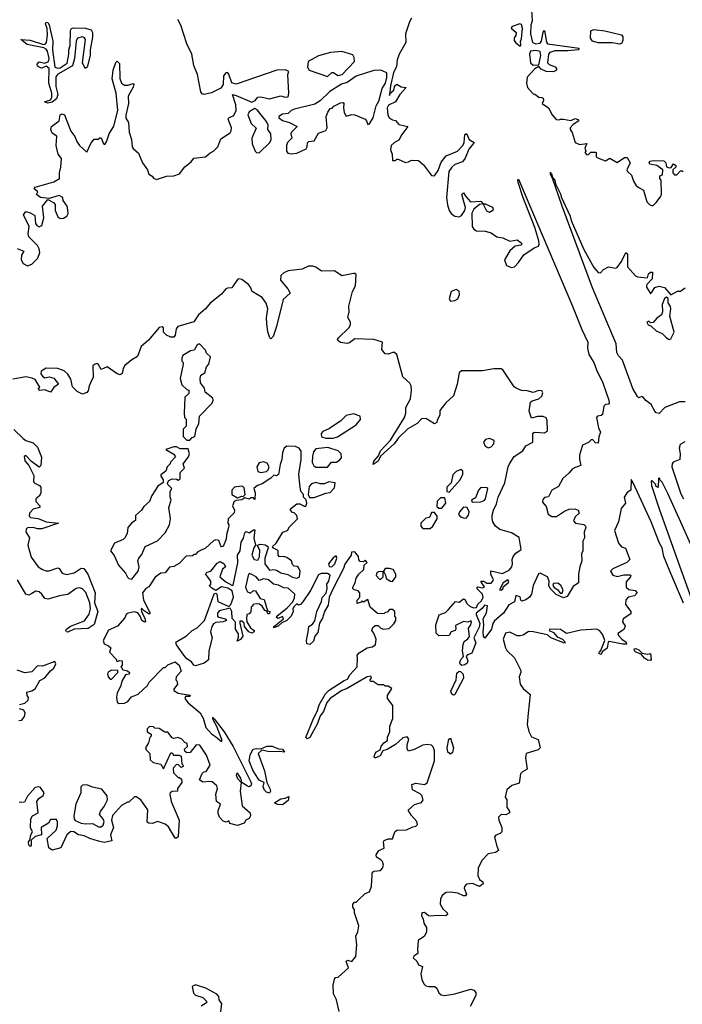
# Model space of a CAD drawing. Extents: x 2293830 to 2387798, y 66850 to 233222.
# Tile 133 of 192: x 2334572 to 2339145, y 211714 to 218513. Entities that reach past the tile are written whole.
import ezdxf

# ---------------------------------------------------------------- set-up
doc = ezdxf.new("R2010")
doc.units = 0

msp = doc.modelspace()

# ---------------------------------------------------------------- linework, layer by layer
at = {"layer": '0CON05XD'}
for points in [[(2338103, 218615), (2338108.5, 218505), (2338099.4, 218475), (2338096.4, 218415), (2338110.8, 218355), (2338135, 218345.6), (2338165, 218349.4), (2338173.3, 218365), (2338185, 218427.5), (2338195, 218437.5), (2338207.1, 218357.1), (2338215, 218346.9), (2338432.5, 218315), (2338425.7, 218304.3), (2338355, 218297.8), (2338265, 218298.6), (2338231.2, 218285), (2338222.5, 218275), (2338213.5, 218215), (2338225, 218203.1), (2338266.9, 218186.9), (2338276.9, 218175), (2338276.7, 218165), (2338255, 218152.2), (2338205, 218154.3), (2338171.2, 218171.2), (2338155, 218190), (2338127, 218173), (2338073.3, 218115), (2338070, 218075), (2338077.5, 218045), (2338115, 218000), (2338128.3, 217998.3), (2338155, 217977.5), (2338176.4, 217976.4), (2338185, 217970), (2338186.4, 217953.6), (2338177.5, 217935), (2338222.5, 217905), (2338246.4, 217856.4), (2338275, 217822.5), (2338295, 217820), (2338303.3, 217826.7), (2338325, 217826.7), (2338375, 217817.5), (2338405, 217830), (2338425, 217822.5), (2338430, 217815), (2338392, 217788), (2338370, 217765), (2338370, 217755), (2338385, 217732.5), (2338406.7, 217665), (2338435, 217651.2), (2338487, 217657), (2338472.5, 217625), (2338480, 217605), (2338472.5, 217595), (2338485, 217580), (2338498.3, 217581.7), (2338513, 217597), (2338545, 217597.5), (2338550, 217595), (2338550, 217565), (2338566.4, 217556.4), (2338615, 217538.8), (2338645, 217556.2), (2338695, 217527.5), (2338745, 217560.8), (2338765, 217561.4), (2338784.4, 217525), (2338763.3, 217475), (2338767.5, 217465), (2338795, 217440), (2338808.3, 217398.3), (2338825, 217370), (2338840, 217355), (2338877.5, 217335), (2338900, 217255), (2338920, 217235), (2338935, 217230), (2338945, 217230), (2338965, 217250), (2338995, 217290), (2339001.7, 217308.3), (2339000, 217405), (2338990, 217415), (2338990, 217435), (2339008.3, 217441.7), (2339010, 217475), (2338970, 217505), (2338920, 217515), (2338916, 217525), (2338922.5, 217535), (2338945, 217541.1), (2339017.7, 217537.7), (2339030.8, 217525), (2339037, 217497), (2339055, 217490), (2339068.3, 217491.7), (2339085, 217516.7), (2339100, 217505), (2339100, 217495), (2339080, 217475), (2339080, 217455), (2339091.7, 217441.7), (2339108.3, 217441.7), (2339131.7, 217468.3), (2339145, 217470), (2339151.7, 217461.7)], [(2334555, 216933.3), (2334600, 216915), (2334583.6, 216886.4), (2334581.2, 216855), (2334595, 216828.8), (2334625, 216814), (2334655, 216823.8), (2334696.2, 216865), (2334710, 216905), (2334705, 216930), (2334695, 216952.5), (2334634.3, 217014.3), (2334630, 217035), (2334636.2, 217085), (2334597.5, 217165), (2334615, 217187.5), (2334645, 217180), (2334675, 217160), (2334680, 217105), (2334690.7, 217090.7), (2334705, 217082.5), (2334725, 217092.5), (2334737.5, 217145), (2334730, 217225), (2334765, 217270), (2334805, 217250), (2334817, 217237), (2334816.7, 217195), (2334837, 217147), (2334855, 217140), (2334875, 217141.2), (2334896.7, 217155), (2334906.2, 217175), (2334905, 217200), (2334898.8, 217225), (2334872.5, 217265), (2334870, 217285), (2334845, 217298.8), (2334775, 217277.5), (2334715, 217285.8), (2334686.7, 217305), (2334696.7, 217325), (2334670.8, 217345), (2334678.8, 217355), (2334806.9, 217393.1), (2334846.7, 217415), (2334846.7, 217455), (2334856.4, 217493.6), (2334860, 217555), (2334836.2, 217585), (2334823, 217643), (2334827.5, 217707.5), (2334795, 217729.2), (2334785.6, 217755), (2334790.8, 217775), (2334845, 217814), (2334850.5, 217855), (2334865, 217861.8), (2334881.4, 217855), (2334925, 217743.3), (2334952, 217705), (2334965, 217672.5), (2334983.3, 217645), (2335035, 217597.5), (2335065, 217662.5), (2335085, 217686.7), (2335113, 217687), (2335125, 217697.5), (2335135, 217697.5), (2335150, 217655), (2335158.3, 217651.7), (2335171.7, 217668.3), (2335190, 217725), (2335222.3, 217777.7), (2335247.9, 217885), (2335237.5, 218005), (2335210.6, 218105), (2335215.8, 218165), (2335235, 218216.7), (2335245, 218226.2), (2335259.8, 218209.8), (2335262.6, 218107.4), (2335274.6, 218075), (2335295, 218060.4), (2335320.3, 218060.3), (2335355, 218072.5), (2335358.8, 218065), (2335355, 218047.5), (2335319.4, 217985), (2335322.9, 217935), (2335303.7, 217853.7), (2335305, 217833.3), (2335322.7, 217802.7), (2335326.2, 217735), (2335343.8, 217685), (2335348.8, 217635), (2335355, 217622.5), (2335390.7, 217590.7), (2335420, 217525), (2335453.3, 217475), (2335462.5, 217445), (2335485, 217432.5), (2335495, 217417.5), (2335515, 217410), (2335585, 217432.5), (2335635, 217434), (2335675, 217448.8), (2335712.3, 217497.7), (2335755, 217530), (2335773.8, 217556.2), (2335853.9, 217566.1), (2335886.4, 217593.6), (2335910, 217605), (2335940, 217635), (2335960.7, 217689.3), (2336025, 217731.2), (2336031.2, 217745), (2336033.8, 217765), (2336010, 217825), (2336016.2, 217833.8), (2336049.7, 217850.3), (2336065.7, 217885), (2336062.9, 217925), (2336040, 217995), (2336065, 217990), (2336175, 217943.3), (2336196.4, 217953.6), (2336215, 217977.5), (2336235, 217978.8), (2336295, 217966), (2336375, 217986.2), (2336405, 217977.5), (2336425, 217980), (2336430, 218005), (2336422.5, 218135), (2336430, 218155), (2336405.8, 218165.8), (2336346.7, 218165), (2336065, 218068), (2336036.5, 218076.5), (2336015, 218135.8), (2336005, 218147.8), (2335995, 218146.7), (2335979.2, 218125), (2335975.5, 218065), (2335959.5, 218040.5), (2335895, 218008.2), (2335845.7, 217995.7), (2335830, 218000), (2335821.9, 218015), (2335799.2, 218135), (2335774.2, 218195.8), (2335758.6, 218275), (2335725, 218346.7), (2335684.1, 218474.1), (2335663.8, 218515)], [(2337275.8, 218524.2), (2337261.3, 218498.7), (2337233.8, 218415), (2337236.2, 218355), (2337191.9, 218275), (2337177.3, 218235), (2337172.2, 218187.8), (2337151.9, 218148.1), (2337131.8, 218055), (2337125, 217990), (2337127.5, 218002.5), (2337154, 218025), (2337162, 218055), (2337175, 218067.5), (2337205, 218048.8), (2337240, 218045), (2337194.5, 217995.5), (2337164.4, 217945.6), (2337116.7, 217923.3), (2337108.8, 217905), (2337112.7, 217852.7), (2337125, 217833.3), (2337145, 217820), (2337165, 217817.5), (2337189.3, 217789.3), (2337250, 217775), (2337209.5, 217720.5), (2337189.3, 217680.7), (2337157.5, 217665), (2337136.7, 217645), (2337130, 217615), (2337143, 217583), (2337145, 217540), (2337165, 217540), (2337175, 217550), (2337185, 217550), (2337235, 217526.7), (2337255, 217530), (2337275, 217543.3), (2337325, 217540), (2337359.7, 217509.7), (2337415, 217437.5), (2337435, 217433.8), (2337459.1, 217470.9), (2337481.7, 217528.3), (2337515, 217573.3), (2337593.3, 217605), (2337630, 217645), (2337640, 217665), (2337645, 217720), (2337655, 217727.5), (2337673.3, 217685), (2337707.5, 217665), (2337671.7, 217618.3), (2337646.4, 217556.4), (2337628.8, 217531.2), (2337575, 217512), (2337553.8, 217495), (2337532.5, 217465), (2337518.6, 217285), (2337523.3, 217235), (2337536.7, 217195), (2337549.2, 217175), (2337575, 217155.6), (2337605, 217150.6), (2337620.3, 217159.7), (2337644, 217195), (2337649.2, 217215), (2337622.5, 217305), (2337635, 217317.5), (2337650.7, 217290.7), (2337684.2, 217254.2), (2337755, 217260), (2337770, 217240), (2337785, 217240), (2337835, 217217.5), (2337840, 217205), (2337836.2, 217195), (2337815, 217181.2), (2337795, 217190), (2337770, 217240), (2337745, 217237.5), (2337706.7, 217205), (2337692.3, 217177.7), (2337693.8, 217085), (2337705, 217066.7), (2337725, 217053.8), (2337785, 217053.3), (2337825, 217040), (2337864.2, 217014.2), (2337905.8, 217005.8), (2337955, 216983.3), (2338005, 216992.5), (2338030, 216975), (2338040, 216965), (2338030, 216955), (2337991.7, 216948.3), (2337955, 216916.7), (2337916.7, 216855), (2337931.2, 216815), (2337965, 216801.4), (2337986.2, 216805), (2338014, 216835), (2338050.5, 216889.5), (2338123, 216937), (2338151.7, 216948.3), (2338156.7, 216963.3), (2338155.5, 216985), (2338128.2, 217078.2), (2338045, 217290), (2338015, 217382.5), (2338010, 217405), (2338015, 217412.5), (2338387.5, 216535)], [(2334766.4, 217936.4), (2334743.3, 217945), (2334785, 217958.6), (2334794.6, 217975.4), (2334794.6, 218005), (2334773.2, 218075), (2334775.2, 218175.2), (2334755, 218192.7), (2334725, 218178.1), (2334715, 218179.4), (2334695, 218192), (2334692.7, 218205), (2334705, 218220.6), (2334745, 218212.5), (2334770, 218225), (2334775.4, 218245), (2334763.8, 218295), (2334755, 218308.1), (2334737.5, 218317.5), (2334622.4, 218342.4), (2334580, 218375), (2334645, 218370.4), (2334735, 218341.9), (2334747.2, 218342.8), (2334757.3, 218355), (2334763.2, 218405), (2334762.2, 218452.2), (2334750, 218485), (2334755, 218496.2), (2334765, 218493.8), (2334775, 218476.7), (2334799.7, 218365), (2334799, 218305), (2334815.3, 218185.3), (2334835, 218176.9), (2334850.5, 218179.5), (2334898.5, 218211.5), (2334911.9, 218275), (2334911.2, 218305), (2334919.2, 218335), (2334922.6, 218437.4), (2334929.2, 218450.7), (2334945, 218456.5), (2335025, 218454.1), (2335065, 218442.7), (2335074.2, 218425), (2335075, 218392.5), (2335059, 218305), (2335058.9, 218265), (2335038.2, 218185), (2335024.4, 218175), (2335006, 218215), (2335025.8, 218375.8), (2335018.1, 218388.1), (2335005, 218393.4), (2334970.9, 218385), (2334960.5, 218365), (2334949.5, 218245), (2334935.2, 218194.7), (2334834.8, 218135.3), (2334820.9, 218119.1), (2334821.8, 218051.8), (2334834.1, 217995), (2334825, 217967.1), (2334795, 217942.7), (2334766.4, 217936.4)], [(2338025, 218330), (2338030, 218335), (2338027.5, 218365), (2338035, 218380), (2338042.5, 218455), (2338035, 218480), (2338023.3, 218483.3), (2337970, 218465), (2337963.3, 218455), (2337997.5, 218425), (2337997, 218403), (2337983.6, 218386.4), (2337985, 218370), (2337995, 218353.3), (2338025, 218330)], [(2338715, 218344.2), (2338661.7, 218351.7), (2338565, 218352.9), (2338525, 218364.3), (2338510.6, 218385), (2338514.4, 218435), (2338535, 218444), (2338610, 218435), (2338725, 218407.5), (2338733.8, 218395), (2338735, 218370), (2338728.8, 218351.2), (2338715, 218344.2)], [(2336695, 218120), (2336725, 218147.5), (2336737, 218147), (2336768.3, 218128.3), (2336797.5, 218135), (2336882, 218225), (2336881.2, 218251.2), (2336870, 218270), (2336795, 218292.5), (2336716.7, 218286.7), (2336635, 218261.9), (2336562.5, 218225), (2336557.5, 218185), (2336570, 218165), (2336695, 218120)], [(2338115, 218197.5), (2338155, 218200), (2338169.5, 218265), (2338165, 218294), (2338135, 218300.6), (2338096.7, 218295), (2338091.1, 218275), (2338096.7, 218215), (2338115, 218197.5)], [(2336445, 217586.2), (2336485, 217591.2), (2336549.3, 217620.7), (2336556.4, 217633.6), (2336557.5, 217662.5), (2336568.3, 217671.7), (2336603, 217677), (2336635, 217730), (2336685, 217747.5), (2336693.3, 217765), (2336686.2, 217845), (2336697.5, 217875), (2336715, 217900), (2336728.3, 217901.7), (2336740, 217915), (2336785, 217937.5), (2336805, 217940), (2336810, 217935), (2336806.7, 217905), (2336811.7, 217871.7), (2336825, 217847.5), (2336865, 217858.8), (2336885.9, 217855.9), (2336955.6, 217825.6), (2336966, 217815), (2336975, 217790), (2336985, 217792.5), (2337010.9, 217835), (2337031.9, 217918.1), (2337049.3, 217950.7), (2337073.3, 218036.7), (2337097.3, 218075), (2337106.4, 218113.6), (2337105.2, 218145.2), (2337065, 218163.3), (2337015, 218161.4), (2336895, 218122.5), (2336831.2, 218078.8), (2336793.4, 218066.6), (2336712.2, 218017.8), (2336645, 217951.4), (2336609.7, 217930.3), (2336468.8, 217895), (2336446, 217885), (2336425, 217863.8), (2336385, 217859.2), (2336360, 217845), (2336360, 217835), (2336385, 217817.5), (2336435, 217802), (2336487.5, 217775), (2336447.5, 217735), (2336442.5, 217725), (2336450, 217695), (2336420, 217665), (2336412, 217645), (2336413.8, 217603.8), (2336421.2, 217591.2), (2336445, 217586.2)], [(2336225, 217594), (2336298.1, 217665), (2336306.2, 217685), (2336305.5, 217725), (2336283.8, 217755), (2336285.7, 217785), (2336275, 217810), (2336211.2, 217891.2), (2336195, 217898.8), (2336154.5, 217875.5), (2336145.7, 217855), (2336170, 217795), (2336203.6, 217763.6), (2336174.4, 217695), (2336176, 217655), (2336196.2, 217605), (2336205, 217596.2), (2336225, 217594)], [(2338985, 215792.5), (2338965, 215798.8), (2338955, 215808.8), (2338929.2, 215855), (2338892.4, 215882.4), (2338875, 215906.2), (2338865, 215910), (2338845, 215902), (2338835, 215911.4), (2338803.5, 215965), (2338731.5, 216161.5), (2338705, 216190.5), (2338692.7, 216215), (2338688.3, 216275), (2338525, 216661.9), (2338314.7, 217224.7), (2338248.3, 217418.3), (2338235, 217442.5), (2338235, 217460), (2338238.3, 217448.3), (2338245, 217446.7), (2338247.5, 217427.5), (2338265, 217402.5), (2338269.3, 217379.3), (2338305, 217310), (2338308.9, 217288.9), (2338371.5, 217155), (2338378.8, 217125), (2338464.8, 216924.7), (2338535, 216800.8), (2338565, 216766.7), (2338580, 216765), (2338601.7, 216788.3), (2338635, 216806), (2338685, 216796.2), (2338695, 216801.2), (2338726.5, 216843.5), (2338755.8, 216905.8), (2338766.7, 216895), (2338766, 216805), (2338822.5, 216745), (2338835, 216736.7), (2338905, 216730), (2338911.7, 216758.3), (2338925, 216770), (2338938.3, 216768.3), (2338937, 216723), (2338900, 216685), (2338897.5, 216675), (2338897.5, 216665), (2338921.7, 216628.3), (2338925, 216620), (2338935, 216630), (2338955, 216662.5), (2338985, 216672.5), (2339023, 216663), (2339065, 216612.5), (2339113, 216637), (2339131.7, 216638.3), (2339165, 216660)], [(2338387.5, 216535), (2338452.2, 216372.2), (2338493.7, 216285), (2338489.6, 216245), (2338500, 216200), (2338535, 216144.6), (2338552.4, 216095), (2338596.8, 216005), (2338638.1, 215885), (2338639.5, 215865), (2338635, 215857.5), (2338614.4, 215855.6), (2338602.5, 215845), (2338595, 215786.7), (2338585, 215778.8), (2338560, 215775), (2338553.6, 215766.4), (2338566.2, 215695), (2338580, 215665), (2338567.9, 215632.1), (2338565, 215587.5), (2338545, 215590), (2338525, 215613.8), (2338515, 215612), (2338496.8, 215593.2), (2338455.4, 215574.6), (2338434.5, 215504.5), (2338434.4, 215475), (2338445.7, 215434.3), (2338405, 215421.5), (2338385, 215408.6), (2338365, 215382.9), (2338321.2, 215345), (2338291.2, 215288.8), (2338243.8, 215265), (2338221.7, 215218.3), (2338195, 215213.3), (2338181.4, 215198.6), (2338180.8, 215180.8), (2338205, 215150), (2338218.8, 215098.8), (2338245, 215081.9), (2338277.6, 215082.4), (2338331.7, 215118.3), (2338365, 215131.9), (2338404.1, 215134.1), (2338426.1, 215126.1), (2338433.3, 215105), (2338405, 215080), (2338395, 215052.5), (2338407.5, 215035), (2338465, 215026.7), (2338476.7, 215015), (2338478.8, 215005), (2338468, 214975), (2338470, 214935), (2338459.3, 214910.7), (2338457.5, 214845), (2338450, 214825), (2338452.5, 214775), (2338436.7, 214735), (2338427.5, 214685), (2338427.5, 214625), (2338390.7, 214599.3), (2338349.3, 214530.7), (2338325, 214520), (2338275, 214543.3), (2338232.5, 214585), (2338223.3, 214605), (2338226.2, 214635), (2338215.4, 214665.4), (2338165, 214690), (2338153, 214687), (2338115.8, 214605), (2338104.3, 214545), (2338089.4, 214525), (2338065, 214505.8), (2338038.3, 214498.3), (2338030, 214505), (2338025, 214527.5), (2337995, 214537.5), (2337986.4, 214493.6), (2337947, 214473), (2337910, 214415), (2337849.1, 214360.9), (2337837.3, 214342.7), (2337828.9, 214305), (2337783, 214243), (2337773.3, 214255), (2337770, 214285), (2337776.2, 214335), (2337771.2, 214375), (2337793.9, 214416.1), (2337800, 214465), (2337780.3, 214469.7), (2337762.9, 214447.1), (2337722.5, 214415), (2337721.2, 214405), (2337747.5, 214342.5), (2337741.9, 214318.1), (2337707.1, 214245), (2337719.2, 214210.8), (2337692.5, 214137.5), (2337663.1, 214126.9), (2337652.5, 214115), (2337664.2, 214085), (2337659.7, 214070.3), (2337643.1, 214056.9), (2337623.6, 214053.6), (2337612.8, 214062.8), (2337610.5, 214075), (2337616.4, 214093.6), (2337634, 214116), (2337628.1, 214155), (2337631.7, 214198.3), (2337640, 214220), (2337665, 214237.1), (2337675.5, 214254.5), (2337668.3, 214311.7), (2337685.6, 214335), (2337690, 214355), (2337685, 214362.5), (2337665, 214353.3), (2337635, 214356.7), (2337580, 214330), (2337582.5, 214305), (2337577.5, 214295), (2337550, 214285), (2337535, 214260), (2337465, 214257.5), (2337445.9, 214275.9), (2337444.6, 214334.6), (2337466.2, 214403.8), (2337509.7, 214420.3), (2337530.8, 214439.2), (2337580, 214495), (2337605, 214490), (2337635, 214512.5), (2337645, 214510), (2337659.5, 214479.5), (2337681.2, 214461.2), (2337705, 214451.2), (2337725, 214453.3), (2337733.9, 214476.1), (2337759.8, 214500.2), (2337770, 214525), (2337765, 214546.7), (2337726.7, 214585), (2337733.9, 214596.1), (2337765, 214590), (2337780, 214595), (2337753.8, 214636.2), (2337775, 214636.7), (2337795, 214622.5), (2337825, 214622.5), (2337837.5, 214635), (2337842.5, 214645), (2337823.6, 214683.6), (2337823, 214707), (2337905, 214688), (2337949.4, 214710.6), (2337968.6, 214735), (2337974, 214755), (2337970.8, 214785), (2337978, 214805), (2337995, 214830), (2338032.5, 214855), (2338018.1, 214938.1), (2337965, 214970), (2337885, 214991.4), (2337855, 215016), (2337837.8, 215045), (2337832.1, 215067.9), (2337831.7, 215091.7), (2337841.1, 215125), (2337861.5, 215168.5), (2337874.2, 215215), (2337921.1, 215315), (2337943.1, 215425), (2337952.9, 215445), (2337985, 215496.2), (2338045, 215536.2), (2338065, 215570), (2338112.5, 215595), (2338112.3, 215657.7), (2338125.8, 215664.2), (2338195, 215660.8), (2338215.6, 215674.4), (2338213.3, 215745), (2338205, 215762.5), (2338185, 215773.3), (2338145, 215773.3), (2338105, 215760), (2338088.8, 215808.8), (2338097.7, 215872.3), (2338108.3, 215881.7), (2338155.7, 215894.3), (2338175, 215913.3), (2338183.3, 215935), (2338175, 215950), (2338155, 215951.2), (2338115, 215938.8), (2338075, 215950), (2338035, 215952), (2337997.6, 215967.6), (2337985, 215978), (2337905.8, 216095), (2337895, 216101.4), (2337845, 216101.8), (2337765, 216086.9), (2337621.8, 216088.2), (2337604.5, 216075), (2337590.9, 215995), (2337566, 215915), (2337512.3, 215867.7), (2337472.5, 215815), (2337472.5, 215785), (2337454.2, 215745), (2337449.7, 215730.3), (2337435, 215722.9), (2337375, 215759.5), (2337345, 215755.7), (2337315.6, 215725), (2337251.7, 215688.3), (2337186.7, 215625), (2337156.2, 215583.8), (2337061.7, 215498.3), (2337045, 215463.5), (2337011.7, 215441.7), (2337015.5, 215465), (2337048.7, 215501.3), (2337060.9, 215535), (2337131.2, 215608.8), (2337228.5, 215765), (2337237.8, 215795), (2337237.3, 215835), (2337268.4, 215895), (2337275.3, 215955), (2337272.9, 215985), (2337265, 216002.5), (2337215.6, 216045.6), (2337175, 216201.2), (2337155, 216215.7), (2337115, 216202), (2337095, 216206.2), (2337072, 216235), (2337076.7, 216285), (2337015.4, 216305.4), (2336885, 216308.6), (2336848.7, 216281.3), (2336833, 216277), (2336785, 216284.4), (2336770, 216295), (2336766, 216305), (2336772, 216315), (2336844, 216385), (2336855.7, 216405), (2336854, 216425), (2336836.9, 216456.9), (2336845.4, 216495.4), (2336843.5, 216535), (2336867.9, 216635), (2336889.4, 216675), (2336892.9, 216752.9), (2336885, 216760), (2336875, 216759.4), (2336795, 216744.2), (2336745, 216778.8), (2336655, 216776.6), (2336615, 216804.7), (2336595, 216810.3), (2336565, 216810.4), (2336520.8, 216789.2), (2336425, 216778.2), (2336394.3, 216765), (2336374.2, 216745.8), (2336371.5, 216715), (2336422.9, 216655), (2336438.8, 216625), (2336390.3, 216579.7), (2336343.6, 216395), (2336320, 216325), (2336305, 216310), (2336298.8, 216315), (2336285, 216357.5), (2336277.5, 216415), (2336274.5, 216455), (2336284.5, 216515), (2336272.9, 216555), (2336244.4, 216595), (2336176.8, 216635), (2336165.7, 216665.7), (2336150.4, 216685), (2336105, 216718.2), (2336085, 216722.2), (2336075, 216717.8), (2336035, 216661.4), (2336005, 216659.5), (2335995, 216653.3), (2335965, 216617.1), (2335885.4, 216554.6), (2335854.5, 216515.5), (2335805, 216475.7), (2335774.7, 216425.3), (2335664, 216395), (2335652, 216378), (2335645.8, 216335), (2335635, 216320.6), (2335615, 216321.2), (2335585.8, 216335), (2335564.2, 216355), (2335564, 216385), (2335555, 216390.6), (2335535, 216386.2), (2335460.2, 216299.8), (2335410, 216255), (2335383.7, 216186.3), (2335345, 216164.2), (2335296.6, 216125), (2335285.9, 216105), (2335279.6, 216070.4), (2335265, 216061.4), (2335245, 216067.2), (2335175, 216115.3), (2335135, 216098.1), (2335114.1, 216134.1), (2335105, 216137.5), (2335087.7, 216132.3), (2335076.7, 216123.3), (2335079.2, 216045), (2335050, 215985), (2335045, 215950), (2335035, 215937.5), (2335005, 215926.7), (2334967.5, 215945), (2334936.4, 215976.4), (2334925, 216030), (2334903.3, 216065), (2334878.3, 216088.3), (2334835, 216103.3), (2334755, 216106.5), (2334718.8, 216085), (2334718.3, 216068.3), (2334730, 216050), (2334745, 216040), (2334775, 216046.7), (2334808.3, 216038.3), (2334840, 215995), (2334807, 215973), (2334785, 215940), (2334745, 215957.5), (2334711.7, 215951.7), (2334700, 215965), (2334710, 215975), (2334690.7, 216010.7), (2334677.5, 216027.5), (2334657.3, 216037.3), (2334615, 216046.2), (2334525, 216031.4)], [(2337545, 216570), (2337575, 216574.5), (2337595, 216585.8), (2337608.2, 216615), (2337605, 216638), (2337585, 216650), (2337549.4, 216635), (2337535.6, 216585.6), (2337545, 216570)], [(2339055, 216304.3), (2339065, 216308.8), (2339090, 216355), (2339060, 216465), (2339066.7, 216515), (2339063, 216533), (2339048.3, 216558.3), (2339047, 216587), (2339035, 216597.5), (2339022.3, 216587.7), (2339006, 216545), (2339008.8, 216495), (2339002.5, 216475), (2338968.8, 216451.2), (2338945, 216422.5), (2338925, 216420), (2338915, 216430), (2338900, 216425), (2338910, 216405), (2338928.3, 216398.3), (2338965, 216363.8), (2339005, 216346.2), (2339036, 216315), (2339055, 216304.3)], [(2335745, 215610), (2335761.7, 215628.3), (2335780, 215635), (2335790, 215685), (2335807.5, 215725), (2335812.5, 215775), (2335900, 215865), (2335907.5, 215885), (2335905, 215900), (2335851.7, 215941.7), (2335848.3, 215968.3), (2335820, 216005), (2335817.5, 216035), (2335823, 216057), (2335850, 216075), (2335860, 216115), (2335877, 216133), (2335887.5, 216185), (2335860.7, 216210.7), (2335855, 216230), (2335815, 216272.5), (2335805, 216272.5), (2335795, 216262.5), (2335775, 216230), (2335750, 216225), (2335697, 216193), (2335690, 216175), (2335690, 216155), (2335700, 216145), (2335700, 216135), (2335680, 216035), (2335691.7, 215991.7), (2335725, 215960), (2335740, 215955), (2335738.3, 215931.7), (2335712.5, 215905), (2335707.5, 215795), (2335710, 215765), (2335720, 215755), (2335720, 215705), (2335700, 215685), (2335700, 215635), (2335725, 215610), (2335745, 215610)], [(2339165, 215873.6), (2339125, 215872.8), (2339024, 215835), (2338985, 215792.5)], [(2336735, 215623.3), (2336765, 215633.3), (2336895, 215714), (2336925, 215752.5), (2336922.5, 215775), (2336875, 215790), (2336825, 215780), (2336788.3, 215741.7), (2336710.7, 215689.3), (2336665, 215670), (2336652.5, 215655), (2336655, 215632.5), (2336685, 215623.3), (2336735, 215623.3)], [(2334531.7, 215681.7), (2334595, 215620), (2334615, 215606.7), (2334665, 215590), (2334695, 215560), (2334721.7, 215491.7), (2334716.4, 215433.6), (2334705, 215422.5), (2334652.3, 215462.3), (2334615, 215502.5), (2334602.5, 215497.5), (2334606.7, 215466.7), (2334634.1, 215434.1), (2334668.8, 215365), (2334667, 215327), (2334672.5, 215315), (2334707.5, 215295), (2334716.4, 215283.6), (2334717, 215243), (2334706.4, 215223.6), (2334682.5, 215205), (2334682.5, 215185), (2334710, 215155), (2334710, 215145), (2334665, 215132.5), (2334638.8, 215105), (2334636, 215085), (2334646.7, 215075), (2334698, 215068), (2334755, 215044.2), (2334840, 215035), (2334725, 214997.6), (2334695, 214996.4), (2334665, 215005.8), (2334625.9, 215004.1), (2334616.2, 214995), (2334614.2, 214975.8), (2334638.8, 214935), (2334628.6, 214885), (2334650.4, 214800.4), (2334699.4, 214735), (2334729.2, 214715), (2334755, 214706.2), (2334775, 214706.4), (2334835, 214727.5), (2334845, 214722), (2334865, 214691.4), (2334895, 214682.5), (2334946.6, 214693.4), (2334995, 214724.4), (2335015, 214722), (2335041.2, 214685), (2335092.3, 214555), (2335087.5, 214485), (2335111.1, 214425), (2335085, 214336), (2335045, 214308.6), (2334947, 214303), (2334905, 214284.3), (2334894, 214285), (2334890, 214295), (2334894, 214305), (2334923.3, 214325), (2335018.3, 214361.7), (2335052.1, 214407.9), (2335060, 214445), (2335054.6, 214485), (2335028.1, 214558.1), (2335005, 214582.9), (2334985, 214589.4), (2334962.5, 214585), (2334905, 214544.2), (2334855, 214536.7), (2334765, 214511.4), (2334745, 214516.2), (2334725, 214546.7), (2334705, 214561.2), (2334683.9, 214566.1), (2334655, 214550), (2334635, 214540), (2334615, 214546.7), (2334555.8, 214645)], [(2337805, 215556.7), (2337825, 215564), (2337843.3, 215585), (2337846.1, 215606.1), (2337815, 215620), (2337787, 215613), (2337772.5, 215595), (2337785, 215567.5), (2337805, 215556.7)], [(2339163, 215597), (2339130.7, 215579.3), (2339122.5, 215555), (2339130, 215515), (2339127.5, 215475), (2339081.7, 215458.3), (2339074, 215446), (2339073.6, 215425), (2339135, 215239.2), (2339152.9, 215205)], [(2335705, 214124), (2335653.8, 214195), (2335650, 214215), (2335723, 214257), (2335762.5, 214295), (2335795.9, 214314.1), (2335847.5, 214365), (2335915, 214547.5), (2335925, 214552.5), (2335932.5, 214545), (2335940, 214495), (2336015, 214460), (2336030, 214475), (2336046.7, 214525), (2336038.3, 214568.3), (2336008, 214588), (2335963.9, 214596.1), (2335925, 214570), (2335897, 214587), (2335880, 214605), (2335890, 214615), (2335890, 214635), (2335853, 214687), (2335865, 214697.5), (2335890, 214705), (2335935, 214760), (2335955, 214772.5), (2335983.3, 214755), (2335992.5, 214735), (2335971.7, 214718.3), (2335952.5, 214665), (2335995, 214631.2), (2336035, 214607.5), (2336045, 214607.5), (2336077.3, 214762.7), (2336073.8, 214815), (2336094.1, 214845.9), (2336100, 214905), (2336117, 214933), (2336125, 214970), (2336135, 214977.5), (2336155, 214970), (2336185, 214990), (2336195, 214990), (2336186.7, 214933.3), (2336200, 214885), (2336187.5, 214865), (2336173.8, 214815), (2336190, 214785), (2336215, 214780), (2336226.1, 214803.9), (2336229.3, 214849.3), (2336210, 214885), (2336235, 214890), (2336265.8, 214885.8), (2336283.3, 214875), (2336286.7, 214865), (2336264, 214795), (2336264.3, 214755), (2336295, 214712.5), (2336326.2, 214716.2), (2336345, 214711.2), (2336373.4, 214693.4), (2336422, 214682), (2336454.1, 214664.1), (2336485, 214656.2), (2336503.3, 214665), (2336506.7, 214705), (2336495, 214730), (2336487, 214737), (2336465, 214740), (2336455, 214750), (2336448.8, 214775), (2336415, 214800), (2336395, 214806.2), (2336365, 214802.5), (2336356.7, 214815), (2336356.2, 214846.2), (2336322.9, 214862.9), (2336316.7, 214875), (2336341.2, 214898.8), (2336387, 214973), (2336420, 214985), (2336435, 215010), (2336490, 215065), (2336485, 215090), (2336467, 215107), (2336455, 215110), (2336440, 215125), (2336440, 215135), (2336485, 215170), (2336505, 215170), (2336535, 215152.5), (2336547, 215153), (2336552.5, 215175), (2336548.3, 215198.3), (2336530, 215215), (2336530, 215235), (2336512.5, 215255), (2336504.1, 215304.1), (2336499.2, 215375), (2336513.9, 215476.1), (2336513.3, 215533.3), (2336500, 215555), (2336476.4, 215566.4), (2336415, 215567.5), (2336397.5, 215555), (2336386.2, 215525), (2336380.8, 215475), (2336368.3, 215441.7), (2336357, 215373), (2336345, 215363.3), (2336325, 215367.5), (2336305, 215346.7), (2336245, 215306.7), (2336212.5, 215295), (2336187.5, 215275), (2336196.7, 215245), (2336195, 215200), (2336185, 215210), (2336165, 215210), (2336155, 215202.5), (2336125, 215210), (2336105, 215197.5), (2336065, 215192.5), (2336052.5, 215185), (2336040, 215155), (2336053.3, 215125), (2336051.7, 215108.3), (2336010, 215065), (2336007.5, 215035), (2336014, 215024), (2336013.1, 215005), (2335998.1, 214955), (2335996.2, 214925), (2335975.5, 214874.5), (2335965, 214872), (2335958.9, 214878.9), (2335945, 214916.7), (2335925, 214920), (2335910, 214915), (2335855, 214862.5), (2335801.7, 214838.3), (2335785, 214820), (2335775, 214820), (2335765, 214810), (2335721.7, 214808.3), (2335673, 214757), (2335635, 214737.5), (2335605, 214732.5), (2335575, 214692.5), (2335545, 214690), (2335507, 214663), (2335463, 214597), (2335442.5, 214585), (2335420, 214555), (2335425.8, 214505), (2335472.5, 214415), (2335465, 214407.5), (2335430, 214430), (2335415, 214447.5), (2335410, 214445), (2335413, 214423), (2335435, 214380), (2335440, 214355), (2335433, 214353), (2335413.8, 214363.8), (2335403.6, 214393.6), (2335386.2, 214416.2), (2335365, 214423.3), (2335340.7, 214419.3), (2335320, 214415), (2335307.5, 214405), (2335298.3, 214381.7), (2335245.8, 214324.2), (2335185, 214296.2), (2335147.5, 214225), (2335153.6, 214203.6), (2335185, 214190), (2335200, 214175), (2335192.5, 214145), (2335240, 214095), (2335240, 214085), (2335245, 214080), (2335262.5, 214087.5), (2335280, 214085), (2335280, 214055), (2335270, 214045), (2335280, 214035), (2335280, 214025), (2335315, 214017.5), (2335330, 214005), (2335327, 213993), (2335301.7, 213988.3), (2335276.7, 213945), (2335270, 213915), (2335243.3, 213863.3), (2335240, 213835), (2335245, 213800), (2335255, 213790), (2335295, 213792.5), (2335317.5, 213805), (2335343.3, 213836.7), (2335390, 213855), (2335453.8, 213915), (2335465, 213937.5), (2335565, 214040), (2335575, 214040), (2335593, 214057), (2335645, 214077.5), (2335671.9, 214055), (2335686, 214014), (2335652.5, 213975), (2335650, 213955), (2335657, 213947), (2335660, 213925), (2335635, 213890), (2335635, 213880), (2335665, 213863.3), (2335748.3, 213848.3), (2335745, 213840), (2335715, 213840), (2335712.5, 213825), (2335733.8, 213795), (2335817.5, 213727.5), (2335838.9, 213688.9), (2335856, 213625), (2335895, 213580.6), (2335923.2, 213563.2), (2335965, 213527.5), (2335968.8, 213535), (2335931.8, 213631.8), (2335905, 213682.5), (2335903.8, 213696.2), (2335907, 213687), (2335915, 213686), (2335983.1, 213595), (2336044.4, 213495), (2336165.6, 213255), (2336171.4, 213235), (2336167.6, 213222.4), (2336155, 213216), (2336145, 213220), (2336105.9, 213245.9), (2336097.1, 213275), (2336075, 213308.8), (2336067.5, 213305), (2336066.2, 213295), (2336075, 213273.3), (2336100, 213245), (2336093.8, 213185), (2336107.5, 213085), (2336163.3, 213035), (2336165.8, 213015), (2336155, 212997.5), (2336133.6, 212986.4), (2336120, 212965), (2336075, 212947.5), (2336023, 212963), (2336015, 212980), (2335997.5, 212972.5), (2335975, 212977.5), (2335950, 213005), (2335940.7, 213030.7), (2335940.7, 213049.3), (2335956.7, 213095), (2335930, 213115), (2335926.2, 213165), (2335936.7, 213205), (2335931.7, 213221.7), (2335900.7, 213250.7), (2335883, 213253), (2335835, 213247.5), (2335813, 213263), (2335831.7, 213308.3), (2335841.7, 213318.3), (2335858.3, 213321.7), (2335886.7, 213365), (2335860, 213435), (2335815, 213502.5), (2335790, 213505), (2335748.3, 213451.7), (2335725, 213450), (2335711.7, 213461.7), (2335710, 213475), (2335730, 213495), (2335727.5, 213515), (2335711.7, 213521.7), (2335690, 213545), (2335665, 213556.2), (2335635, 213548.8), (2335624.3, 213554.3), (2335595, 213592.5), (2335573, 213593), (2335535, 213617.5), (2335505, 213620), (2335495, 213630), (2335468.3, 213631.7), (2335452.5, 213615), (2335452.5, 213595), (2335478.3, 213578.3), (2335480, 213565), (2335470, 213555), (2335461.7, 213518.3), (2335440, 213485), (2335445, 213470), (2335470, 213445), (2335471.7, 213401.7), (2335493, 213383), (2335545, 213372.5), (2335565, 213340), (2335615, 213450), (2335625, 213450), (2335633, 213433), (2335673, 213433), (2335686.7, 213426.7), (2335690, 213375), (2335698.3, 213368.3), (2335700, 213355), (2335685, 213350), (2335668.3, 213368.3), (2335655, 213370), (2335630, 213345), (2335633, 213313), (2335665, 213280), (2335675, 213280), (2335688.3, 213268.3), (2335690, 213245), (2335660, 213205), (2335660, 213185), (2335625, 213183.3), (2335610, 213175), (2335607.5, 213165), (2335617.5, 213115), (2335673.3, 212985), (2335665, 212870), (2335655, 212860), (2335645, 212860), (2335598.3, 212938.3), (2335575, 212957.5), (2335525, 212976.7), (2335485, 212963.3), (2335463.6, 212963.6), (2335450.7, 212970.7), (2335456.4, 213056.4), (2335407.5, 213125), (2335375, 213147.5), (2335363, 213147), (2335325, 213110), (2335315, 213110), (2335275, 213087.5), (2335213.2, 213016.8), (2335206, 212985), (2335220, 212935), (2335197.5, 212885), (2335208.3, 212841.7), (2335155, 212831.2), (2335115, 212840), (2335055, 212858), (2335017, 212877), (2334977.5, 212885), (2334945, 212905.7), (2334925, 212907.5), (2334896, 212885), (2334855.9, 212794.1), (2334795, 212777.5), (2334772.5, 212795), (2334760.7, 212859.3), (2334823.6, 212916.4), (2334833.3, 212945), (2334833, 212973), (2334825, 212990), (2334785, 212990), (2334770, 212965), (2334720, 212935), (2334722.5, 212885), (2334678, 212872), (2334651.7, 212848.3), (2334651.7, 212808.3), (2334645, 212802.5), (2334633.6, 212813.6), (2334633.3, 212835), (2334641.7, 212848.3), (2334647.5, 212885), (2334660, 212905), (2334646.7, 212935), (2334647.5, 212995), (2334660, 213015), (2334700, 213035), (2334690.8, 213115), (2334704, 213135), (2334733.3, 213156.7), (2334740.9, 213175), (2334715, 213210.5), (2334704.3, 213215.7), (2334678.3, 213211.7), (2334625, 213152), (2334605, 213110), (2334567.5, 213107.5)], [(2335345, 214650), (2335390, 214705), (2335396.7, 214735), (2335387.5, 214775), (2335393.3, 214795), (2335415, 214820), (2335437.5, 214875), (2335522.5, 214915), (2335575, 214970), (2335606.7, 215025), (2335613.3, 215065), (2335600, 215145), (2335617.5, 215195), (2335610, 215215), (2335610, 215255), (2335622.5, 215275), (2335593.9, 215303.9), (2335592.5, 215315), (2335600, 215330), (2335625, 215342.5), (2335655, 215340), (2335665, 215332.5), (2335678.3, 215341.7), (2335680, 215385), (2335710, 215415), (2335700, 215445), (2335736.1, 215493.9), (2335743.3, 215515), (2335735, 215550), (2335678.3, 215548.3), (2335655, 215563.3), (2335635, 215563.3), (2335580, 215545), (2335635, 215512.5), (2335647.5, 215495), (2335611.7, 215458.3), (2335610, 215445), (2335590, 215425), (2335580, 215395), (2335545, 215370), (2335545, 215360), (2335562.5, 215335), (2335562.5, 215317.5), (2335525, 215292.5), (2335483.9, 215226.1), (2335467.5, 215185), (2335428.3, 215151.7), (2335412.5, 215125), (2335371.7, 215088.3), (2335370, 215055), (2335345, 215037.5), (2335317.5, 215005), (2335312.5, 214965), (2335297.5, 214935), (2335285, 214922.5), (2335225, 214897.5), (2335197.5, 214845), (2335222.7, 214812.7), (2335254.4, 214745), (2335300.8, 214690.8), (2335315, 214663.3), (2335325, 214653.8), (2335345, 214650)], [(2336615, 215422.5), (2336695, 215423.3), (2336723, 215457), (2336755, 215457.5), (2336779.3, 215470.7), (2336791.7, 215488.3), (2336790, 215515), (2336770, 215535), (2336699.3, 215559.3), (2336615, 215550), (2336600.5, 215529.5), (2336592.3, 215497.7), (2336591.2, 215455), (2336601.7, 215431.7), (2336615, 215422.5)], [(2336235, 215386.7), (2336275, 215393.3), (2336287.5, 215405), (2336292.5, 215425), (2336279.3, 215449.3), (2336255, 215460), (2336225, 215453.3), (2336209.2, 215425), (2336215, 215392.5), (2336235, 215386.7)], [(2337535, 215250), (2337612.5, 215335), (2337630, 215375), (2337630, 215395), (2337617.5, 215407.5), (2337585, 215392.5), (2337560.5, 215369.5), (2337550, 215315), (2337520, 215285), (2337520, 215255), (2337535, 215250)], [(2336573, 215213), (2336605, 215213.3), (2336685, 215242.5), (2336715, 215247.5), (2336745, 215280), (2336750, 215315), (2336705, 215322.5), (2336675, 215307.5), (2336645, 215307.5), (2336615, 215316.7), (2336585, 215307.5), (2336570.7, 215289.3), (2336562.5, 215235), (2336573, 215213)], [(2339153.3, 214483.3), (2339057.9, 214705), (2339016.4, 214805), (2339006.3, 214865), (2338987, 214897), (2338930.8, 215045), (2338805.5, 215315.5), (2338793, 215337), (2338790, 215265), (2338765, 215247.5), (2338744.1, 215215.9), (2338752.5, 215175), (2338723.4, 215136.6), (2338704.5, 215045.5), (2338677.5, 214985), (2338705, 214897.5), (2338725, 214872.5), (2338753, 214863), (2338782.5, 214785), (2338762.5, 214765), (2338665, 214721.2), (2338650, 214705), (2338665, 214677.5), (2338695, 214667.5), (2338741.7, 214678.3), (2338785, 214680), (2338790, 214675), (2338787.5, 214665), (2338758.3, 214631.7), (2338756.7, 214595), (2338775, 214578.8), (2338820.7, 214570.7), (2338832.5, 214555), (2338816.1, 214533.9), (2338772.5, 214525), (2338755, 214507.5), (2338752, 214475), (2338790, 214425), (2338789.3, 214410.7), (2338736.7, 214375), (2338733.3, 214355), (2338750, 214325), (2338747.5, 214315), (2338739.5, 214300.5), (2338700, 214275), (2338705, 214260), (2338728, 214235), (2338757.1, 214215), (2338759.4, 214200.6), (2338735, 214199.5), (2338640.7, 214219.3), (2338632.5, 214215), (2338627.5, 214172.5), (2338591.7, 214148.3), (2338585, 214130), (2338570, 214135), (2338572.5, 214145), (2338583, 214157), (2338610, 214225), (2338596.9, 214265), (2338575, 214292.5), (2338555, 214304), (2338445, 214297.8), (2338345, 214273.1), (2338305, 214301.1), (2338230, 214305), (2338226.7, 214295), (2338255, 214282), (2338282.1, 214252.1), (2338318.8, 214235), (2338336.2, 214215), (2338331.7, 214208.3), (2338238.6, 214245), (2338214, 214264), (2338115, 214286.7), (2338082.7, 214287.3), (2338046.8, 214263.2), (2338025, 214257.1), (2338005, 214259.2), (2337955, 214283.3), (2337925, 214276.7), (2337908, 214235), (2337924.2, 214175), (2337935, 214156.7), (2337986.1, 214106.1), (2338029.5, 214019.5), (2338031.2, 214005), (2338018.8, 213975), (2338026.2, 213925), (2338046.2, 213895), (2338094.1, 213854.1), (2338081.1, 213725)], [(2339396.1, 214456.1), (2339135, 215043.3), (2339045, 215240), (2339005, 215320), (2338990, 215335), (2338990, 215345), (2338985, 215350), (2338980, 215345), (2338978.3, 215281.7), (2338965, 215290), (2338960, 215305), (2338935, 215330), (2338930, 215325), (2338933.3, 215295), (2338984.4, 215135), (2339114.7, 214774.7), (2339235, 214436.2)], [(2336075, 215210), (2336105, 215222.5), (2336115, 215220), (2336127, 215233), (2336121.7, 215281.7), (2336105, 215292.5), (2336055, 215283.8), (2336036.2, 215265), (2336036.7, 215235), (2336075, 215210)], [(2337695, 215180), (2337755, 215183.3), (2337778.3, 215191.7), (2337787.5, 215205), (2337802.5, 215275), (2337795, 215280), (2337755, 215282.5), (2337737.5, 215265), (2337718.3, 215211.7), (2337690, 215195), (2337695, 215180)], [(2337485, 215140), (2337512.5, 215175), (2337505, 215210), (2337475, 215210), (2337453, 215187), (2337451.7, 215151.7), (2337465, 215140), (2337485, 215140)], [(2337641.7, 215071.7), (2337655, 215073.8), (2337669.5, 215090.5), (2337673.3, 215115), (2337660, 215145), (2337635, 215147.5), (2337606.7, 215115), (2337600, 215095), (2337615, 215080), (2337641.7, 215071.7)], [(2337405, 215000), (2337422.5, 215015), (2337452.5, 215065), (2337452.5, 215085), (2337435, 215110), (2337415, 215110), (2337400, 215075), (2337375, 215070), (2337340, 215035), (2337340, 215015), (2337355, 215000), (2337405, 215000)], [(2336775.7, 211665), (2336757.8, 211745), (2336738.1, 211785), (2336736.2, 211845), (2336743.6, 211886.4), (2336751.7, 211898.3), (2336769.3, 211900.7), (2336840, 211965), (2336825, 212010), (2336835, 212017.5), (2336865, 212010), (2336892.5, 212045), (2336898.8, 212125), (2336892.5, 212185), (2336906.1, 212213.9), (2336912, 212255), (2336883.3, 212345), (2336882.5, 212365), (2336870, 212385), (2336870, 212405), (2336881.7, 212418.3), (2336895, 212420), (2336908.3, 212431.7), (2336955, 212480), (2336985, 212490), (2337000.7, 212529.3), (2337003.3, 212605), (2337005, 212620), (2337015, 212632.5), (2337061.7, 212638.3), (2337076.4, 212653.6), (2337083.3, 212675), (2337075, 212700), (2337065, 212712.5), (2337035, 212730), (2337032.5, 212745), (2337050, 212775), (2337087, 212793), (2337082.5, 212835), (2337087.5, 212845), (2337113.9, 212856.1), (2337145, 212857.5), (2337160, 212905), (2337174, 212916), (2337242.3, 212917.7), (2337285, 212940), (2337305, 212943.3), (2337316.7, 212955), (2337313.3, 212975), (2337275, 213017.5), (2337252.5, 213055), (2337296.4, 213093.6), (2337345, 213106.7), (2337356.1, 213126.1), (2337346.2, 213155), (2337335, 213166.2), (2337283.3, 213195), (2337277.5, 213232.5), (2337305, 213240), (2337365, 213231.1), (2337385, 213242.5), (2337435.8, 213395), (2337434, 213465), (2337425, 213492.5), (2337415, 213503.8), (2337385, 213508), (2337355, 213503.3), (2337295, 213473.3), (2337255, 213462.5), (2337247, 213477), (2337246.7, 213505), (2337257.5, 213545), (2337245, 213560), (2337216.4, 213553.6), (2337165, 213507.5), (2337107.3, 213472.7), (2337077.5, 213465), (2337059.8, 213430.2), (2337023, 213413), (2337018, 213425), (2337025.7, 213445), (2337033.6, 213456.4), (2337059.2, 213470.8), (2337065.6, 213495), (2337085, 213519.2), (2337109.2, 213535), (2337111.4, 213558.6), (2337126.7, 213595), (2337127.5, 213635), (2337147, 213687), (2337147, 213777), (2337110, 213825), (2337110, 213845), (2337140, 213895), (2337115, 213910), (2337095, 213910), (2337085, 213920), (2337045, 213920), (2337011.7, 213941.7), (2336993, 213943), (2336990, 213955), (2337000, 213965), (2336995, 213980), (2336970, 213975), (2336827.1, 213892.9), (2336795, 213880.6), (2336713.7, 213826.3), (2336691.7, 213798.3), (2336669.2, 213735), (2336646, 213705), (2336627.9, 213652.1), (2336575, 213556.7), (2336555, 213547.5), (2336547.5, 213555), (2336594.5, 213675.5), (2336627.5, 213742.5), (2336638.3, 213781.7), (2336683.3, 213856.7), (2336707.8, 213882.2), (2336810.2, 213949.8), (2336835, 213958.8), (2336851.2, 213988.8), (2336900, 214045), (2336902.5, 214105), (2336900, 214125), (2336915, 214140), (2336970, 214175), (2337005, 214182.5), (2337027.5, 214195), (2337032.5, 214235), (2337017, 214277), (2337002.5, 214295), (2337010, 214315), (2337025, 214330), (2337045, 214330), (2337065, 214310), (2337083, 214303), (2337121.7, 214308.3), (2337155, 214340), (2337167.5, 214365), (2337167.5, 214385), (2337160, 214395), (2337160, 214425), (2337145, 214440), (2337125, 214440), (2337108.3, 214421.7), (2337095, 214420), (2337085, 214410), (2337041.7, 214411.7), (2336990, 214455), (2336975, 214510), (2336945, 214490), (2336935, 214500), (2336928.3, 214491.7), (2336901.7, 214481.7), (2336900, 214505), (2336920, 214525), (2336920, 214555), (2336908.3, 214568.3), (2336880, 214575), (2336870, 214585), (2336870, 214595), (2336887, 214623), (2336893.9, 214656.1), (2336912.5, 214685), (2336947.5, 214715), (2336950, 214745), (2336970, 214765), (2336955, 214780), (2336945, 214770), (2336921.7, 214771.7), (2336913, 214783), (2336910, 214805), (2336885, 214837.5), (2336862.5, 214835), (2336860, 214815), (2336815, 214752.5), (2336807.1, 214722.9), (2336734.5, 214585), (2336707.5, 214525), (2336700.5, 214469.5), (2336674.5, 214425), (2336660.6, 214379.4), (2336641.4, 214345), (2336628.8, 214281.2), (2336609.2, 214255), (2336599.1, 214220.9), (2336575, 214198.8), (2336553.6, 214203.6), (2336550.4, 214225), (2336563.8, 214286.2), (2336567.7, 214322.3), (2336591.7, 214338.3), (2336607.7, 214362.3), (2336623.4, 214426.6), (2336655.3, 214495), (2336658.3, 214521.7), (2336687, 214553), (2336693.6, 214585), (2336690.8, 214615), (2336705, 214636.2), (2336715, 214676.2), (2336695, 214688), (2336652.3, 214687.7), (2336635, 214680), (2336578.3, 214571.7), (2336525, 214492.5), (2336510, 214475), (2336495, 214470), (2336485, 214480), (2336465, 214460), (2336457.5, 214445), (2336460, 214425), (2336445, 214393.3), (2336416.2, 214365), (2336381.2, 214348.8), (2336356.1, 214323.9), (2336323.3, 214313.3), (2336330, 214325), (2336392.5, 214375), (2336385, 214392.5), (2336355, 214376.7), (2336343.8, 214383.8), (2336346.7, 214395), (2336418.6, 214451.4), (2336456.1, 214493.9), (2336469.2, 214520.8), (2336470, 214545), (2336425, 214586.7), (2336395, 214590), (2336357.5, 214607.5), (2336323.8, 214613.8), (2336290, 214645), (2336255, 214652), (2336225, 214640), (2336203.3, 214665), (2336170, 214685), (2336155, 214687.5), (2336148, 214675), (2336131.2, 214595), (2336136.4, 214576.4), (2336145, 214562.5), (2336165, 214553.3), (2336185, 214570), (2336198.3, 214568.3), (2336232.5, 214515), (2336260, 214510), (2336281.7, 214431.7), (2336297.5, 214425), (2336295, 214410), (2336285, 214410), (2336278.3, 214428.3), (2336264.1, 214434.1), (2336245, 214463.3), (2336225.7, 214475.7), (2336205, 214480), (2336180, 214475), (2336180, 214465), (2336170, 214455), (2336167, 214423), (2336155, 214410), (2336140, 214405), (2336137.5, 214375), (2336140, 214355), (2336163.9, 214313.9), (2336190, 214295), (2336190, 214285), (2336175, 214276.7), (2336152.5, 214285), (2336123, 214323), (2336120, 214345), (2336105, 214360), (2336091.7, 214358.3), (2336090, 214345), (2336112.5, 214255), (2336095, 214232.5), (2336071.7, 214221.7), (2336081.7, 214248.3), (2336081.7, 214271.7), (2336060, 214305), (2336061.7, 214351.7), (2336038.3, 214378.3), (2336036.4, 214426.4), (2336025, 214450), (2335949.3, 214430.7), (2335936.7, 214415), (2335936.7, 214395), (2335945, 214386.7), (2335990, 214375), (2336000, 214365), (2335975.9, 214354.1), (2335925, 214350.8), (2335908.9, 214341.1), (2335897.4, 214322.6), (2335887.5, 214285), (2335900, 214245), (2335878, 214155), (2335875, 214093.3), (2335845, 214068.8), (2335785, 214050), (2335773.3, 214055), (2335758.3, 214078.3), (2335725, 214100), (2335705, 214124)], [(2336725, 214734.2), (2336746.2, 214755), (2336761.2, 214795), (2336755, 214810), (2336735, 214796.2), (2336703.3, 214755), (2336707, 214737), (2336725, 214734.2)], [(2337145, 214632.5), (2337167.5, 214665), (2337167.5, 214685), (2337150, 214715), (2337125, 214722.5), (2337095, 214722.5), (2337080, 214700), (2337055, 214702.5), (2337037.5, 214695), (2337032.5, 214675), (2337055, 214650), (2337065, 214650), (2337080, 214665), (2337080, 214700), (2337085, 214700), (2337097, 214677), (2337100, 214655), (2337130, 214635), (2337145, 214632.5)], [(2337895, 214572.5), (2337907, 214583), (2337911.7, 214598.3), (2337942.5, 214625), (2337946.7, 214635), (2337940, 214645), (2337907.5, 214625), (2337882.5, 214575), (2337895, 214572.5)], [(2338301.7, 214551.7), (2338315, 214552.5), (2338322.5, 214575), (2338307.5, 214605), (2338285, 214622.5), (2338255, 214620), (2338252.5, 214605), (2338260.7, 214590.7), (2338286.7, 214576.7), (2338301.7, 214551.7)], [(2338925, 214086.7), (2338905, 214090.6), (2338883.9, 214103.9), (2338861.7, 214131.7), (2338825, 214144.4), (2338814.4, 214155), (2338812.4, 214167.6), (2338825, 214170), (2338845, 214161.5), (2338868.8, 214138.8), (2338907.6, 214132.4), (2338925.9, 214135.9), (2338929.2, 214095), (2338925, 214086.7)], [(2334570, 213785), (2334607, 213793), (2334630, 213815), (2334631.7, 213831.7), (2334622.5, 213845), (2334621.7, 213868.3), (2334655, 213877.5), (2334677.7, 213892.3), (2334710.5, 213949.5), (2334745, 213967.5), (2334785, 214017.5), (2334807.5, 214035), (2334820, 214065), (2334815, 214080), (2334728.3, 214048.3), (2334695, 214050), (2334655, 214008.8), (2334606.4, 214003.6), (2334555, 214020)], [(2335205, 213960), (2335250, 214005), (2335248.3, 214018.3), (2335205, 214020), (2335185, 214010), (2335177.5, 213995), (2335182.5, 213975), (2335195, 213960), (2335205, 213960)], [(2337565, 213847.8), (2337555, 213854.4), (2337547.1, 213875), (2337585.3, 213954.7), (2337589.6, 214000.4), (2337605, 214014.5), (2337615, 214012.5), (2337632.4, 213992.4), (2337633.8, 213965), (2337575, 213852.5), (2337565, 213847.8)], [(2334565, 213672.5), (2334587.5, 213675), (2334605, 213700), (2334610, 213725), (2334600, 213745), (2334570, 213755)], [(2338081.1, 213725), (2338074.5, 213645), (2338085, 213597.5), (2338105, 213561.2), (2338151.2, 213541.2), (2338163.3, 213485), (2338149.5, 213470.5), (2338067.5, 213445), (2338063.8, 213415), (2338073.6, 213336.4), (2338040.9, 213319.1), (2338028.8, 213305), (2338018.3, 213241.7), (2337967.5, 213225), (2337934, 213195), (2337922, 213145), (2337933.3, 213125), (2337933.3, 213075), (2337952.5, 213045), (2337952.5, 213035), (2337927.7, 213022.3), (2337895, 213023.3), (2337876.7, 213005), (2337878.8, 212985), (2337899.2, 212935), (2337900, 212905), (2337887.7, 212892.3), (2337857.7, 212882.3), (2337849.3, 212870.7), (2337862, 212812), (2337877.5, 212775), (2337855, 212762.5), (2337805, 212752.5), (2337762.1, 212707.9), (2337735.5, 212654.5), (2337733.1, 212603.1), (2337745, 212576.7), (2337768.3, 212558.3), (2337770, 212545), (2337745, 212527.5), (2337697.7, 212547.7), (2337655, 212543.3), (2337641.7, 212528.3), (2337638.8, 212515), (2337655.8, 212475), (2337648, 212462), (2337635, 212462), (2337595, 212481.2), (2337545, 212488), (2337514.2, 212485.8), (2337487.5, 212465), (2337475, 212440), (2337473.8, 212405), (2337491.9, 212371.9), (2337521.2, 212345), (2337523.8, 212335), (2337513.6, 212323.6), (2337455, 212327.5), (2337405, 212322), (2337394.3, 212324.3), (2337365, 212348.8), (2337346.7, 212345), (2337344, 212325), (2337356.2, 212305), (2337361.4, 212275), (2337379.2, 212245), (2337379.4, 212215), (2337365, 212184.2), (2337322, 212155), (2337316.7, 212095), (2337320, 212065), (2337295, 212048), (2337288, 212035), (2337312.7, 212012.7), (2337325, 211986.7), (2337352.5, 211975), (2337341.2, 211925), (2337346.7, 211885), (2337360, 211855), (2337375, 211841.2), (2337395, 211836.2), (2337436.1, 211836.1), (2337450, 211825), (2337463.9, 211793.9), (2337480.3, 211780.3), (2337505, 211774.3), (2337575, 211786.7), (2337685, 211818), (2337705, 211811.2), (2337718.8, 211795), (2337720, 211775), (2337680.7, 211699.3)], [(2337545, 213440), (2337526.2, 213455), (2337522.7, 213485), (2337534.4, 213545.6), (2337545, 213551.2), (2337565.3, 213485), (2337558.6, 213451.4), (2337545, 213440)], [(2336295, 213172.5), (2336275, 213178), (2336261.5, 213191.5), (2336252.5, 213215), (2336260, 213245), (2336225, 213262.2), (2336214.7, 213274.7), (2336180.6, 213330.6), (2336156.4, 213395), (2336162.6, 213437.4), (2336184.2, 213475), (2336205, 213480.6), (2336235, 213477.5), (2336277.3, 213497.3), (2336315, 213495.8), (2336357.7, 213477.7), (2336385.6, 213475.6), (2336400, 213455), (2336365, 213460), (2336295, 213456.7), (2336242.5, 213467.5), (2336217.5, 213445), (2336261.2, 213325), (2336277.5, 213245), (2336298.8, 213205), (2336302.5, 213185), (2336295, 213172.5)], [(2335135, 212939.2), (2335148.7, 212951.3), (2335154.7, 212975), (2335146.3, 212996.3), (2335122.5, 213025), (2335128.8, 213045), (2335155, 213078.8), (2335177.5, 213125), (2335174.3, 213154.3), (2335139.5, 213199.5), (2335075, 213212.5), (2335035, 213228.8), (2335005, 213226.7), (2334994.2, 213215.8), (2334993.3, 213175), (2334960, 213095), (2334946, 213015), (2334948, 212995), (2334955, 212984), (2334995, 212964), (2335025, 212958.8), (2335075, 212963.3), (2335115, 212939.2), (2335135, 212939.2)], [(2336385, 213092), (2336353.6, 213093.6), (2336335, 213100), (2336331.7, 213108.3), (2336375, 213133.3), (2336405, 213137.5), (2336428.3, 213148.3), (2336425, 213120), (2336385, 213092)], [(2335957.5, 211645), (2335966.4, 211716.4), (2335947.5, 211745), (2335947, 211767), (2335933, 211783), (2335855.9, 211825.9), (2335785, 211847.5), (2335762.5, 211837.5), (2335771.7, 211791.7), (2335785, 211777.5), (2335835, 211760), (2335860, 211735), (2335860, 211725), (2335825, 211700)]]:
    msp.add_lwpolyline(points, dxfattribs=at)

doc.saveas('drawing.dxf')
